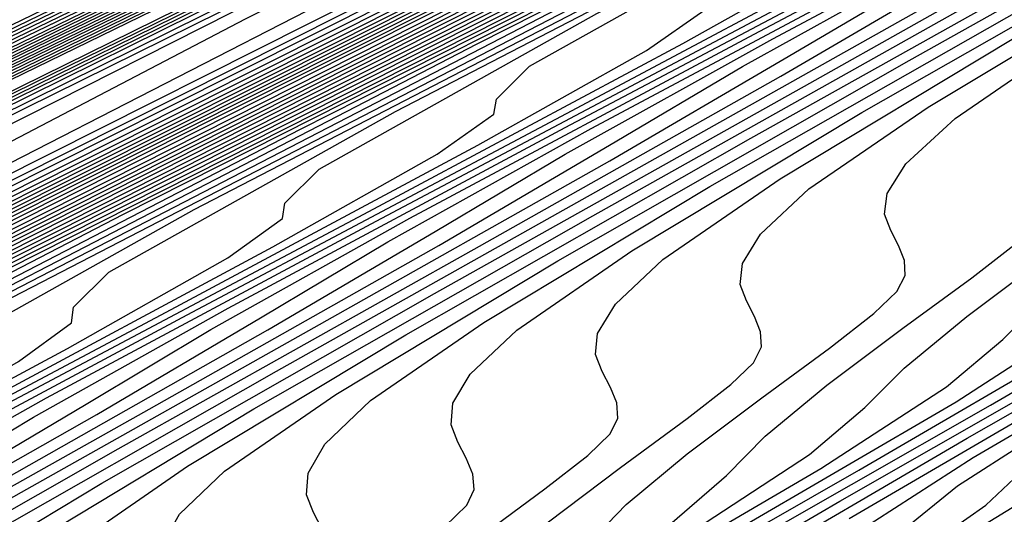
# Model space of a CAD drawing. Extents: x 3249832 to 3255657, y 13789405 to 13793316.
# Tile 219 of 256: x 3254675 to 3254681, y 13790565 to 13790568. Entities that reach past the tile are written whole.
import ezdxf

# ---------------------------------------------------------------- set-up
doc = ezdxf.new("R2010")
doc.units = 0
doc.header["$LTSCALE"] = 100
doc.header["$MEASUREMENT"] = 0
for name, color, linetype in [('GRATIO_CON', 10, 'CONTINUOUS'), ('GRATIO_ICON', 7, 'CONTINUOUS'), ('TARGETS_EAST', 7, 'CONTINUOUS')]:
    doc.layers.add(name, color=color, linetype=linetype)

# ---------------------------------------------------------------- blocks, each defined once
blk = doc.blocks.new('Gratio_032316_contours')
at = {"layer": 'GRATIO_CON', "color": 1, "linetype": 'Continuous', "flags": 128}
for points in [[(3254642.139, 13790551.7053), (3254660.6124, 13790560.6687), (3254682.3072, 13790571.2723), (3254700.7352, 13790580.305), (3254711.0317, 13790585.3564), (3254714.825, 13790587.2199), (3254715.3665, 13790587.4896), (3254715.3659, 13790587.4937), (3254715.3657, 13790587.4969), (3254715.3666, 13790587.4975), (3254715.9081, 13790587.7572), (3254719.6861, 13790589.589), (3254729.9352, 13790594.5687), (3254748.2689, 13790603.4881), (3254769.8147, 13790614.0012), (3254788.079, 13790622.9777)], [(3254643.9573, 13790552.6097), (3254661.9705, 13790561.3498), (3254683.1246, 13790571.6892), (3254701.0934, 13790580.4969), (3254711.1333, 13790585.4226), (3254714.8321, 13790587.2398), (3254715.3601, 13790587.5029), (3254715.3596, 13790587.5069), (3254715.3595, 13790587.5098), (3254715.3603, 13790587.5104), (3254715.8805, 13790587.7597), (3254719.5093, 13790589.5191), (3254729.3537, 13790594.3022), (3254746.9632, 13790602.8693), (3254767.6581, 13790612.9672), (3254785.2011, 13790621.5892)], [(3254645.7757, 13790553.5142), (3254663.3285, 13790562.0309), (3254683.9419, 13790572.1067), (3254701.4513, 13790580.6909), (3254711.2342, 13790585.4933), (3254714.8385, 13790587.2659), (3254715.3542, 13790587.5212), (3254715.853, 13790587.7617), (3254719.3325, 13790589.4492), (3254728.7721, 13790594.0356), (3254745.6576, 13790602.2505), (3254765.5015, 13790611.9331), (3254782.3232, 13790620.2006)], [(3254647.5941, 13790554.4186), (3254664.6865, 13790562.712), (3254684.7593, 13790572.5235), (3254701.8095, 13790580.8826), (3254711.336, 13790585.5591), (3254714.8458, 13790587.2852), (3254715.348, 13790587.5339), (3254715.8254, 13790587.7641), (3254719.1557, 13790589.3793), (3254728.1905, 13790593.7691), (3254744.3519, 13790601.6317), (3254763.3449, 13790610.8991), (3254779.4453, 13790618.8121)], [(3254651.2308, 13790556.2274), (3254667.4026, 13790564.0741), (3254686.3942, 13790573.3572), (3254702.526, 13790581.266), (3254711.5395, 13790585.6907), (3254714.8603, 13790587.3239), (3254715.3355, 13790587.5594), (3254715.7702, 13790587.7691), (3254718.8022, 13790589.2396), (3254727.0274, 13790593.236), (3254741.7406, 13790600.3941), (3254759.0318, 13790608.8311), (3254773.6894, 13790616.035)], [(3254653.0492, 13790557.1319), (3254668.7606, 13790564.7552), (3254687.2116, 13790573.774), (3254702.8843, 13790581.4577), (3254711.6412, 13790585.7564), (3254714.8676, 13790587.3433), (3254715.3293, 13790587.5721), (3254715.7426, 13790587.7716), (3254718.6254, 13790589.1697), (3254726.4458, 13790592.9695), (3254740.435, 13790599.7753), (3254756.8752, 13790607.7971), (3254770.8115, 13790614.6465), (3254778.5294, 13790618.5309)], [(3254646.2517, 13790553.9528), (3254654.8675, 13790558.0363), (3254670.1186, 13790565.4362), (3254688.0291, 13790574.1908), (3254703.2426, 13790581.6494), (3254711.743, 13790585.8222), (3254714.8749, 13790587.3627), (3254715.3231, 13790587.5848), (3254715.7151, 13790587.774), (3254718.4486, 13790589.0998), (3254725.8643, 13790592.703), (3254739.1294, 13790599.1565), (3254754.7186, 13790606.7631), (3254767.9336, 13790613.258), (3254775.252, 13790616.9413)], [(3254648.3232, 13790554.9771), (3254656.6859, 13790558.9407), (3254671.4766, 13790566.1173), (3254688.8465, 13790574.6076), (3254703.6008, 13790581.8411), (3254711.8447, 13790585.888), (3254714.8821, 13790587.382), (3254715.3169, 13790587.5976), (3254715.6875, 13790587.7765), (3254718.2718, 13790589.03), (3254725.2827, 13790592.4364), (3254737.8237, 13790598.5377), (3254752.562, 13790605.7291), (3254765.0557, 13790611.8694), (3254771.9746, 13790615.3518)], [(3254652.466, 13790557.0257), (3254660.3226, 13790560.7496), (3254674.1927, 13790567.4794), (3254690.4813, 13790575.4413), (3254704.3173, 13790582.2246), (3254712.0482, 13790586.0196), (3254714.8967, 13790587.4207), (3254715.3044, 13790587.623), (3254715.6323, 13790587.7815), (3254717.9183, 13790588.8903), (3254724.1196, 13790591.9033), (3254735.2124, 13790597.3001), (3254748.2489, 13790603.6611), (3254759.2998, 13790609.0924), (3254765.4198, 13790612.1726), (3254767.5973, 13790613.3706), (3254767.8046, 13790613.628), (3254767.8447, 13790613.807), (3254768.8446, 13790614.4523), (3254771.7623, 13790616.0293)], [(3254651.241, 13790556.5836), (3254654.5375, 13790558.0501), (3254662.141, 13790561.654), (3254675.5507, 13790568.1605), (3254691.2988, 13790575.8581), (3254704.6756, 13790582.4163), (3254712.1499, 13790586.0854), (3254714.904, 13790587.4401), (3254715.2982, 13790587.6357), (3254715.6047, 13790587.7839), (3254717.7415, 13790588.8204), (3254723.538, 13790591.6368), (3254733.9068, 13790596.6813), (3254746.0923, 13790602.627), (3254756.4219, 13790607.7038), (3254762.1424, 13790610.583), (3254764.1778, 13790611.7028), (3254764.3715, 13790611.9434), (3254764.4337, 13790612.1232), (3254765.5415, 13790612.8137), (3254768.7386, 13790614.5249), (3254774.566, 13790617.5186)], [(3254651.548, 13790556.8702), (3254653.3699, 13790557.6315), (3254656.6089, 13790559.0744), (3254663.9594, 13790562.5584), (3254676.9087, 13790568.8416), (3254692.1162, 13790576.2749), (3254705.0338, 13790582.608), (3254712.2517, 13790586.1512), (3254714.9112, 13790587.4594), (3254715.292, 13790587.6484), (3254715.5771, 13790587.7864), (3254717.5647, 13790588.7505), (3254722.9564, 13790591.3703), (3254732.6011, 13790596.0625), (3254743.9357, 13790601.593), (3254753.544, 13790606.3153), (3254758.865, 13790608.9934), (3254760.7582, 13790610.035), (3254760.9385, 13790610.2589), (3254761.0228, 13790610.4394), (3254762.2384, 13790611.1751), (3254765.7149, 13790613.0205), (3254772.0375, 13790616.2604)], [(3254650.8432, 13790556.6142), (3254653.5851, 13790557.8698), (3254655.4988, 13790558.6793), (3254658.6803, 13790560.0987), (3254665.7777, 13790563.4629), (3254678.2668, 13790569.5227), (3254692.9336, 13790576.6918)], [(3254650.5749, 13790556.5411), (3254654.5292, 13790558.4217), (3254657.6595, 13790559.8689), (3254659.7567, 13790560.7751), (3254662.8232, 13790562.1473), (3254669.4145, 13790565.2717), (3254680.9828, 13790570.8848), (3254694.5684, 13790577.5253)], [(3254652.1699, 13790557.3247), (3254656.3722, 13790559.3255), (3254659.6966, 13790560.8685), (3254661.8856, 13790561.8229), (3254664.8946, 13790563.1716), (3254671.2328, 13790566.1762), (3254682.3408, 13790571.5658), (3254695.3858, 13790577.9421)], [(3254649.243, 13790555.9373), (3254653.7649, 13790558.1083), (3254658.2152, 13790560.2292), (3254661.7338, 13790561.8681), (3254664.0145, 13790562.8708), (3254666.9661, 13790564.196), (3254673.0512, 13790567.0806), (3254683.6989, 13790572.2469), (3254696.2032, 13790578.3589)]]:
    blk.add_lwpolyline(points, dxfattribs=at)
at = {"layer": 'GRATIO_CON', "color": 5, "linetype": 'Continuous', "flags": 128}
for points in [[(3254645.4599, 13790553.036), (3254663.069, 13790561.7623), (3254683.7862, 13790571.9554), (3254701.3959, 13790580.5965), (3254711.2365, 13790585.4241), (3254714.8618, 13790587.205), (3254715.3792, 13790587.4629), (3254715.3785, 13790587.4674), (3254715.3782, 13790587.4709), (3254715.379, 13790587.4719), (3254715.9133, 13790587.7279), (3254719.64, 13790589.5343), (3254729.7495, 13790594.4457), (3254747.8375, 13790603.2357), (3254769.1201, 13790613.5531), (3254787.2186, 13790622.2657)], [(3254649.9599, 13790555.2348), (3254666.4373, 13790563.4004), (3254685.823, 13790572.9383), (3254702.301, 13790581.0241), (3254711.5092, 13790585.5415), (3254714.9015, 13790587.208), (3254715.3856, 13790587.4496), (3254715.3848, 13790587.4542), (3254715.3844, 13790587.458), (3254715.3852, 13790587.4591), (3254715.9013, 13790587.7061), (3254719.4996, 13790589.4499), (3254729.2606, 13790594.1916), (3254746.7248, 13790602.6782), (3254767.2733, 13790612.6396), (3254784.7474, 13790621.0516)], [(3254645.8078, 13790553.0477), (3254654.4599, 13790557.4337), (3254669.8056, 13790565.0385), (3254687.8597, 13790573.9222), (3254703.2055, 13790581.4548), (3254711.7805, 13790585.6657), (3254714.9395, 13790587.2206), (3254715.3915, 13790587.4448), (3254715.8892, 13790587.6839), (3254719.3592, 13790589.3654), (3254728.7717, 13790593.9374), (3254745.612, 13790602.1206), (3254765.4264, 13790611.7261), (3254782.2763, 13790619.8376)], [(3254650.9146, 13790555.5543), (3254658.9599, 13790559.6325), (3254673.1739, 13790566.6765), (3254689.8966, 13790574.9051), (3254704.1107, 13790581.8824), (3254712.0533, 13790585.783), (3254714.9794, 13790587.2235), (3254715.3982, 13790587.4313), (3254715.8776, 13790587.6614), (3254719.2191, 13790589.2805), (3254728.2829, 13790593.683), (3254744.4993, 13790601.563), (3254763.5796, 13790610.8126), (3254779.8051, 13790618.6235)], [(3254649.0895, 13790554.2614), (3254654.3182, 13790556.9458), (3254657.5919, 13790558.6919), (3254661.1283, 13790560.5677), (3254667.9599, 13790564.0302), (3254679.9106, 13790569.9526), (3254693.9704, 13790576.8709), (3254705.921, 13790582.737), (3254712.5988, 13790586.0165), (3254715.0585, 13790587.2285), (3254715.4093, 13790587.4057), (3254715.4091, 13790587.4086), (3254715.4097, 13790587.4091), (3254715.4114, 13790587.4072), (3254715.8544, 13790587.617), (3254718.939, 13790589.1106), (3254727.3053, 13790593.1741), (3254742.2739, 13790600.4477), (3254759.8859, 13790608.9855), (3254774.8628, 13790616.1954)], [(3254652.9316, 13790556.1611), (3254659.0279, 13790559.2737), (3254662.7531, 13790561.2358), (3254666.2352, 13790563.0744), (3254672.4599, 13790566.2291), (3254683.2789, 13790571.5906), (3254696.0073, 13790577.8537), (3254706.8262, 13790583.1644), (3254712.8717, 13790586.1333), (3254715.0984, 13790587.2306), (3254715.416, 13790587.3911), (3254715.416, 13790587.3939), (3254715.4167, 13790587.3946), (3254715.4184, 13790587.393), (3254715.843, 13790587.5942), (3254718.799, 13790589.0255), (3254726.8166, 13790592.9197), (3254741.1612, 13790599.8901), (3254758.039, 13790608.072), (3254772.3917, 13790614.9813)], [(3254648.5889, 13790553.912), (3254656.7738, 13790558.0608), (3254663.7375, 13790561.6017), (3254667.9142, 13790563.7796), (3254671.342, 13790565.581), (3254676.9599, 13790568.4279), (3254686.6472, 13790573.2286), (3254698.0442, 13790578.8366), (3254707.7315, 13790583.5918), (3254713.1445, 13790586.2502), (3254715.1383, 13790587.2327), (3254715.4228, 13790587.3765), (3254715.4229, 13790587.3793), (3254715.4236, 13790587.3802), (3254715.4253, 13790587.3788), (3254715.8315, 13790587.5713), (3254718.659, 13790588.9404), (3254726.3278, 13790592.6653), (3254740.0485, 13790599.3324), (3254756.1922, 13790607.1585), (3254769.9205, 13790613.7673), (3254777.6832, 13790617.4194)], [(3254651.4104, 13790555.3035), (3254660.616, 13790559.9605), (3254668.4472, 13790563.9297), (3254673.0754, 13790566.3235), (3254676.4489, 13790568.0877), (3254681.4599, 13790570.6267), (3254690.0155, 13790574.8666), (3254700.0811, 13790579.8195), (3254708.6367, 13790584.0191), (3254713.4173, 13790586.367), (3254715.1783, 13790587.2348), (3254715.4296, 13790587.362), (3254715.4297, 13790587.3647), (3254715.4306, 13790587.3657), (3254715.4323, 13790587.3646), (3254715.8201, 13790587.5485), (3254718.5189, 13790588.8554), (3254725.8391, 13790592.4108), (3254738.9357, 13790598.7748), (3254754.3453, 13790606.2449), (3254767.4494, 13790612.5532), (3254774.8722, 13790616.0455)], [(3254647.5106, 13790553.2224), (3254657.0534, 13790558.0863), (3254668.3003, 13790563.7598), (3254677.8665, 13790568.5857), (3254683.3978, 13790571.4112), (3254686.6626, 13790573.101), (3254690.46, 13790575.0244), (3254696.7522, 13790578.1426), (3254704.1549, 13790581.7852), (3254710.4471, 13790584.8739), (3254713.963, 13790586.6006), (3254715.2582, 13790587.2389), (3254715.4431, 13790587.3328), (3254715.4435, 13790587.3354), (3254715.4445, 13790587.3367), (3254715.4462, 13790587.3361), (3254715.7971, 13790587.5028), (3254718.2389, 13790588.6852), (3254724.8615, 13790591.9019), (3254736.7103, 13790597.6595), (3254750.6516, 13790604.4179), (3254762.5071, 13790610.1251), (3254769.2501, 13790613.2977), (3254772.4608, 13790614.7267)], [(3254649.4643, 13790554.1811), (3254659.8749, 13790559.4778), (3254672.1424, 13790565.6595), (3254682.5761, 13790570.9137), (3254688.559, 13790573.955), (3254691.7695, 13790575.6077), (3254694.96, 13790577.2233)], [(3254651.4179, 13790555.1398), (3254662.6964, 13790560.8692), (3254675.9846, 13790567.5592), (3254687.2858, 13790573.2417), (3254693.7202, 13790576.4989)], [(3254646.6144, 13790552.5691), (3254653.3716, 13790556.0986), (3254665.5179, 13790562.2606), (3254679.8268, 13790569.4589), (3254691.9954, 13790575.5697), (3254698.8813, 13790579.0427)], [(3254649.5507, 13790554.0056), (3254657.2788, 13790558.016), (3254671.1608, 13790565.0435), (3254687.5111, 13790573.2582), (3254701.4147, 13790580.2257)], [(3254650.9017, 13790554.6653), (3254658.8371, 13790558.7771), (3254673.0892, 13790565.9887), (3254689.8746, 13790574.4203), (3254704.1484, 13790581.5711), (3254712.1263, 13790585.5666), (3254715.0665, 13790587.04), (3254715.4881, 13790587.251), (3254715.7284, 13790587.3657), (3254717.3988, 13790588.1749), (3254721.929, 13790590.3752), (3254730.0341, 13790594.3137), (3254739.5705, 13790598.9367), (3254747.6802, 13790602.8407), (3254752.3838, 13790605.0543), (3254755.2179, 13790606.3353), (3254758.5977, 13790607.8737), (3254764.2556, 13790610.5253), (3254771.1907, 13790613.8082)], [(3254652.1037, 13790555.2502), (3254659.8925, 13790559.2859), (3254673.8812, 13790566.3638), (3254690.3563, 13790574.639), (3254704.3657, 13790581.6567), (3254712.195, 13790585.5772), (3254715.0794, 13790587.0229), (3254715.4916, 13790587.2315), (3254715.4923, 13790587.2341), (3254715.4936, 13790587.2363), (3254715.4952, 13790587.2371), (3254715.717, 13790587.343), (3254717.2588, 13790588.0898), (3254721.4402, 13790590.1208), (3254728.9214, 13790593.7561), (3254737.7237, 13790598.0232), (3254745.2091, 13790601.6266), (3254749.5728, 13790603.6804), (3254752.344, 13790604.9367), (3254755.8855, 13790606.5574), (3254761.8691, 13790609.3671), (3254769.2041, 13790612.8413), (3254776.1088, 13790616.118)], [(3254650.5295, 13790554.2765), (3254653.3056, 13790555.8352), (3254660.9478, 13790559.7949), (3254674.6731, 13790566.7396), (3254690.838, 13790574.8591), (3254704.5835, 13790581.7451), (3254712.2651, 13790585.5926), (3254715.0949, 13790587.012), (3254715.4992, 13790587.2173), (3254715.4997, 13790587.2202), (3254715.5008, 13790587.2224), (3254715.5022, 13790587.2231), (3254715.7056, 13790587.3202), (3254717.1188, 13790588.0047), (3254720.9515, 13790589.8664), (3254727.8087, 13790593.1984), (3254735.8769, 13790597.1097), (3254742.7379, 13790600.4126), (3254746.7617, 13790602.3065), (3254749.4702, 13790603.5381), (3254753.1732, 13790605.2411), (3254759.4825, 13790608.2089), (3254767.2174, 13790611.8744), (3254774.4989, 13790615.3301)], [(3254653.0399, 13790555.5064), (3254655.7096, 13790557.0052), (3254663.0585, 13790560.8129), (3254676.257, 13790567.4911), (3254691.8012, 13790575.2992), (3254705.0188, 13790581.9215), (3254712.405, 13790585.6223), (3254715.1255, 13790586.9884), (3254715.5137, 13790587.187), (3254715.5139, 13790587.1907), (3254715.5149, 13790587.1935), (3254715.5162, 13790587.1948), (3254715.6827, 13790587.2745), (3254716.8387, 13790587.8346), (3254719.9739, 13790589.3575), (3254725.5832, 13790592.0832), (3254732.1832, 13790595.2826), (3254737.7956, 13790597.9844), (3254741.1396, 13790599.5586), (3254743.7225, 13790600.741), (3254747.7487, 13790602.6085), (3254754.7095, 13790605.8925), (3254763.2441, 13790609.9406), (3254771.2789, 13790613.7544)], [(3254652.4149, 13790554.6496), (3254653.3587, 13790555.1809), (3254653.8585, 13790555.5089), (3254654.0037, 13790555.6845), (3254653.9725, 13790555.8008), (3254654.2952, 13790556.1213), (3254656.9115, 13790557.5902), (3254664.1138, 13790561.322), (3254677.0489, 13790567.8669), (3254692.2829, 13790575.5193), (3254705.2366, 13790582.0098)], [(3254652.4183, 13790554.5925), (3254653.5945, 13790555.2348), (3254654.5826, 13790555.7885), (3254655.1076, 13790556.1285), (3254655.263, 13790556.3073), (3254655.2343, 13790556.4222), (3254655.5504, 13790556.7362), (3254658.1135, 13790558.1752), (3254665.1691, 13790561.831), (3254677.8408, 13790568.2426), (3254692.7645, 13790575.7394)], [(3254652.5047, 13790554.5678), (3254653.546, 13790555.1511), (3254654.774, 13790555.82), (3254655.8065, 13790556.3962), (3254656.3568, 13790556.748), (3254656.5224, 13790556.9301), (3254656.4962, 13790557.0437), (3254656.8057, 13790557.3511), (3254659.3155, 13790558.7603), (3254666.2244, 13790562.34), (3254678.6327, 13790568.6184), (3254693.2462, 13790575.9595)], [(3254652.2242, 13790554.0767), (3254653.1154, 13790554.6054), (3254653.6313, 13790554.9527), (3254654.0278, 13790555.2392), (3254654.6721, 13790555.6399), (3254655.8015, 13790556.2681), (3254657.1332, 13790556.9903), (3254658.2542, 13790557.6115), (3254658.8552, 13790557.9872), (3254659.041, 13790558.1758), (3254659.0198, 13790558.2866), (3254659.3161, 13790558.581), (3254661.7194, 13790559.9303), (3254668.335, 13790563.358), (3254680.2165, 13790569.3699), (3254694.2095, 13790576.3997)], [(3254652.0931, 13790553.9273), (3254653.2097, 13790554.5634), (3254654.1357, 13790555.1108), (3254654.6726, 13790555.4686), (3254655.0856, 13790555.7627), (3254655.7557, 13790556.176), (3254656.9292, 13790556.8266), (3254658.3127, 13790557.5755), (3254659.4781, 13790558.2191), (3254660.1044, 13790558.6067), (3254660.3003, 13790558.7986), (3254660.2816, 13790558.908), (3254660.5714, 13790559.1959), (3254662.9213, 13790560.5153), (3254669.3903, 13790563.8671), (3254681.0084, 13790569.7457), (3254694.6911, 13790576.6198)], [(3254653.037, 13790554.391), (3254654.1951, 13790555.0501), (3254655.156, 13790555.6162), (3254655.7139, 13790555.9845), (3254656.1434, 13790556.2863), (3254656.8394, 13790556.7121), (3254658.057, 13790557.3852), (3254659.4923, 13790558.1607), (3254660.7019, 13790558.8268), (3254661.3536, 13790559.2263), (3254661.5596, 13790559.4215), (3254661.5434, 13790559.5295), (3254661.8266, 13790559.8108), (3254664.1233, 13790561.1003), (3254670.4456, 13790564.3761), (3254681.8003, 13790570.1215), (3254695.1728, 13790576.8399)], [(3254652.9145, 13790554.2455), (3254653.9808, 13790554.8547), (3254655.1805, 13790555.5368), (3254656.1763, 13790556.1216), (3254656.7552, 13790556.5004), (3254657.2012, 13790556.8098), (3254657.9231, 13790557.2481), (3254659.1847, 13790557.9437), (3254660.6718, 13790558.7459), (3254661.9258, 13790559.4344), (3254662.6028, 13790559.8458), (3254662.8189, 13790560.0443), (3254662.8052, 13790560.1509), (3254663.0819, 13790560.4257), (3254665.3253, 13790561.6853), (3254671.5009, 13790564.8851), (3254682.5923, 13790570.4972), (3254695.6546, 13790577.0593)], [(3254665.5923, 13790561.6556), (3254667.7292, 13790562.8553), (3254673.6115, 13790565.9031), (3254684.1761, 13790571.2487), (3254696.618, 13790577.4994)], [(3254665.5974, 13790561.2573), (3254666.3503, 13790561.7045), (3254666.5968, 13790561.9128), (3254666.5906, 13790562.0152), (3254666.8476, 13790562.2705), (3254668.9312, 13790563.4403), (3254674.6669, 13790566.4122), (3254684.968, 13790571.6245), (3254697.0997, 13790577.7194)], [(3254665.3901, 13790561.0866), (3254666.8212, 13790561.865), (3254667.5995, 13790562.3241), (3254667.8561, 13790562.5357), (3254667.8524, 13790562.6367), (3254668.1028, 13790562.8854), (3254670.1331, 13790564.0253), (3254675.7222, 13790566.9212), (3254685.7599, 13790572.0002), (3254697.5813, 13790577.9395)], [(3254664.8234, 13790560.7363), (3254666.5696, 13790561.6718), (3254668.0451, 13790562.4726), (3254668.8487, 13790562.9436), (3254669.1154, 13790563.1585), (3254669.1143, 13790563.2581), (3254669.3581, 13790563.5003), (3254671.3351, 13790564.6103), (3254676.7775, 13790567.4302), (3254686.5518, 13790572.376), (3254698.063, 13790578.1595)], [(3254665.5089, 13790561.0006), (3254667.0789, 13790561.8533), (3254668.9287, 13790562.8422), (3254670.4928, 13790563.6879), (3254671.3471, 13790564.1828), (3254671.634, 13790564.4042), (3254671.6379, 13790564.501), (3254671.8685, 13790564.7302), (3254673.739, 13790565.7804), (3254678.8881, 13790568.4483), (3254688.1357, 13790573.1275), (3254699.0263, 13790578.5996)], [(3254665.6638, 13790560.9982), (3254666.5925, 13790561.5367), (3254668.2066, 13790562.4118), (3254670.1083, 13790563.4273), (3254671.7167, 13790564.2956), (3254672.5962, 13790564.8023), (3254672.8933, 13790565.027), (3254672.8997, 13790565.1225), (3254673.1238, 13790565.3451), (3254674.941, 13790566.3654), (3254679.9434, 13790568.9573), (3254688.9276, 13790573.5033), (3254699.508, 13790578.8196)], [(3254666.1266, 13790561.1436), (3254666.7216, 13790561.5217), (3254667.6762, 13790562.0727), (3254669.3343, 13790562.9704), (3254671.2879, 13790564.0125), (3254672.9405, 13790564.9032), (3254673.8454, 13790565.4219), (3254674.1526, 13790565.6498), (3254674.1615, 13790565.7439), (3254674.379, 13790565.96), (3254676.143, 13790566.9504), (3254680.9987, 13790569.4663), (3254689.7195, 13790573.8791), (3254699.9897, 13790579.0397)], [(3254665.0349, 13790560.4038), (3254666.3795, 13790561.1759), (3254667.1679, 13790561.6595), (3254667.7794, 13790562.0453), (3254668.7599, 13790562.6088), (3254670.4621, 13790563.5289), (3254672.4674, 13790564.5977), (3254674.1644, 13790565.5109), (3254675.0946, 13790566.0414), (3254675.4119, 13790566.2727), (3254675.4233, 13790566.3654), (3254675.6343, 13790566.5749), (3254677.3449, 13790567.5354), (3254682.054, 13790569.9753), (3254690.5114, 13790574.2548), (3254700.4713, 13790579.2597)], [(3254665.3073, 13790560.4193), (3254667.0057, 13790561.3772), (3254668.4201, 13790562.1867), (3254669.2504, 13790562.6913), (3254669.8951, 13790563.0924), (3254670.9272, 13790563.6809), (3254672.7176, 13790564.6459), (3254674.8265, 13790565.7681), (3254676.6121, 13790566.7262), (3254677.593, 13790567.2806), (3254677.9306, 13790567.5183), (3254677.9469, 13790567.6083), (3254678.1447, 13790567.8048), (3254679.7488, 13790568.7054), (3254684.1646, 13790570.9934), (3254692.0952, 13790575.0064), (3254701.4347, 13790579.6998)], [(3254666.2512, 13790560.883), (3254667.9912, 13790561.8639), (3254669.4404, 13790562.6922), (3254670.2917, 13790563.2072), (3254670.9529, 13790563.6159), (3254672.0109, 13790564.217), (3254673.8453, 13790565.2044), (3254676.0061, 13790566.3533), (3254677.836, 13790567.3338), (3254678.8422, 13790567.9001), (3254679.1899, 13790568.1412), (3254679.2087, 13790568.2297), (3254679.4, 13790568.4197), (3254680.9508, 13790569.2904), (3254685.2199, 13790571.5024), (3254692.8871, 13790575.3821)], [(3254665.6137, 13790560.4446), (3254667.195, 13790561.3468), (3254668.9766, 13790562.3506), (3254670.4608, 13790563.1976), (3254671.333, 13790563.7231), (3254672.0107, 13790564.1395), (3254673.0946, 13790564.7531), (3254674.973, 13790565.763), (3254677.1856, 13790566.9384), (3254679.0598, 13790567.9414), (3254680.0914, 13790568.5197), (3254680.4492, 13790568.764), (3254680.4705, 13790568.8512), (3254680.6552, 13790569.0346), (3254682.1528, 13790569.8754), (3254686.2753, 13790572.0114), (3254693.679, 13790575.7579)], [(3254665.4983, 13790560.2702), (3254666.5208, 13790560.8874), (3254668.1389, 13790561.8105), (3254669.962, 13790562.8373), (3254671.4811, 13790563.703), (3254672.3742, 13790564.239), (3254673.0685, 13790564.663), (3254674.1783, 13790565.2891), (3254676.1008, 13790566.3215), (3254678.3652, 13790567.5236), (3254680.2837, 13790568.5491), (3254681.3405, 13790569.1392), (3254681.7085, 13790569.3869), (3254681.7323, 13790569.4726), (3254681.9105, 13790569.6495), (3254683.3547, 13790570.4604), (3254687.3306, 13790572.5204), (3254694.471, 13790576.1337)], [(3254673.5217, 13790564.7139), (3254674.4568, 13790565.2708), (3254675.1842, 13790565.7101), (3254676.3456, 13790566.3613), (3254678.3563, 13790567.4385), (3254680.7243, 13790568.694), (3254682.7314, 13790569.7644), (3254683.8389, 13790570.3784), (3254684.2271, 13790570.6325), (3254684.256, 13790570.7155), (3254684.4209, 13790570.8794), (3254685.7587, 13790571.6304), (3254689.4412, 13790573.5385), (3254696.0548, 13790576.8852)], [(3254672.9183, 13790564.2975), (3254674.542, 13790565.2193), (3254675.498, 13790565.7867), (3254676.242, 13790566.2336), (3254677.4293, 13790566.8974), (3254679.484, 13790567.997), (3254681.9039, 13790569.2792), (3254683.9553, 13790570.372), (3254685.0881, 13790570.9979), (3254685.4864, 13790571.2554), (3254685.5178, 13790571.3369), (3254685.6762, 13790571.4943), (3254686.9606, 13790572.2154), (3254690.4965, 13790574.0475), (3254696.8467, 13790577.2609)], [(3254673.9038, 13790564.7842), (3254675.5624, 13790565.7247), (3254676.5393, 13790566.3026), (3254677.2998, 13790566.7572), (3254678.513, 13790567.4334), (3254680.6117, 13790568.5556), (3254683.0834, 13790569.8644), (3254685.1791, 13790570.9797), (3254686.3373, 13790571.6175), (3254686.7457, 13790571.8782), (3254686.7796, 13790571.9584), (3254686.9314, 13790572.1092), (3254688.1626, 13790572.8005), (3254691.5518, 13790574.5565), (3254697.6386, 13790577.6367)], [(3254672.8583, 13790564.1291), (3254674.8892, 13790565.2709), (3254676.5827, 13790566.2301), (3254677.5806, 13790566.8186), (3254678.3576, 13790567.2807), (3254679.5967, 13790567.9695), (3254681.7395, 13790569.1141), (3254684.263, 13790570.4496), (3254686.403, 13790571.5873), (3254687.5865, 13790572.237), (3254688.005, 13790572.501), (3254688.0414, 13790572.5798), (3254688.1867, 13790572.7241), (3254689.3646, 13790573.3855), (3254692.6071, 13790575.0655), (3254698.4305, 13790578.0125)], [(3254674.746, 13790565.0565), (3254676.86, 13790566.2443), (3254678.6233, 13790567.241), (3254679.6631, 13790567.8504), (3254680.4732, 13790568.3278), (3254681.764, 13790569.0416), (3254683.9949, 13790570.2311), (3254686.6221, 13790571.6199), (3254688.8507, 13790572.8026), (3254690.0848, 13790573.4762), (3254690.5236, 13790573.7467), (3254690.565, 13790573.8227), (3254690.6971, 13790573.954), (3254691.7685, 13790574.5555), (3254694.7177, 13790576.0836)], [(3254673.7775, 13790564.4298), (3254675.6899, 13790565.5202), (3254677.8455, 13790566.731), (3254679.6436, 13790567.7464), (3254680.7044, 13790568.3663), (3254681.5311, 13790568.8514), (3254682.8477, 13790569.5777), (3254685.1227, 13790570.7897), (3254687.8017, 13790572.2051), (3254690.0746, 13790573.4103), (3254691.334, 13790574.0957), (3254691.7829, 13790574.3695), (3254691.8268, 13790574.4442), (3254691.9524, 13790574.5689), (3254692.9705, 13790575.1405)], [(3254674.6845, 13790564.8726), (3254676.6337, 13790565.984), (3254678.8309, 13790567.2177), (3254680.6639, 13790568.2518), (3254681.7457, 13790568.8822), (3254682.5889, 13790569.3749), (3254683.9314, 13790570.1138), (3254686.2504, 13790571.3482), (3254688.9812, 13790572.7903), (3254691.2985, 13790574.0179), (3254692.5832, 13790574.7153), (3254693.0422, 13790574.9924)], [(3254674.3365, 13790564.5589), (3254675.5916, 13790565.3154), (3254677.5776, 13790566.4477), (3254679.8163, 13790567.7044), (3254681.6843, 13790568.7573), (3254682.7869, 13790569.3981), (3254683.6467, 13790569.8985), (3254685.0151, 13790570.6498), (3254687.3782, 13790571.9067), (3254690.1608, 13790573.3755), (3254692.5223, 13790574.6256), (3254693.8324, 13790575.3348)], [(3254675.4519, 13790564.9655), (3254676.1041, 13790565.4166), (3254677.4058, 13790566.201), (3254679.4653, 13790567.3751), (3254681.7872, 13790568.6778), (3254683.7249, 13790569.7681), (3254684.8695, 13790570.4299), (3254685.7623, 13790570.9455), (3254687.1824, 13790571.722), (3254689.6336, 13790573.0237), (3254692.5199, 13790574.5458), (3254694.97, 13790575.8408)], [(3254675.959, 13790564.9562), (3254676.0565, 13790565.1299), (3254676.3238, 13790565.3869), (3254676.9879, 13790565.8455), (3254678.3129, 13790566.6437), (3254680.4092, 13790567.8388), (3254682.7726, 13790569.1645), (3254684.7452, 13790570.2735), (3254685.9107, 13790570.9458), (3254686.8202, 13790571.4691), (3254688.2661, 13790572.258), (3254690.7614, 13790573.5823), (3254693.6995, 13790575.131)], [(3254676.9072, 13790565.0407), (3254676.8554, 13790565.1397), (3254676.8144, 13790565.245), (3254676.8229, 13790565.3741), (3254676.9232, 13790565.5482), (3254677.1958, 13790565.8082), (3254677.8717, 13790566.2743), (3254679.22, 13790567.0865), (3254681.3531, 13790568.3026), (3254683.7581, 13790569.6512), (3254685.7655, 13790570.779), (3254686.952, 13790571.4617), (3254687.878, 13790571.9926), (3254689.3498, 13790572.7941), (3254691.8891, 13790574.1408), (3254694.879, 13790575.7162)], [(3254677.6396, 13790565.0561), (3254677.7695, 13790565.1836), (3254677.8138, 13790565.2782), (3254677.8058, 13790565.3697), (3254677.7672, 13790565.464), (3254677.7165, 13790565.561), (3254677.6767, 13790565.6642), (3254677.6868, 13790565.7921), (3254677.7899, 13790565.9665), (3254678.0677, 13790566.2296), (3254678.7555, 13790566.7032), (3254680.127, 13790567.5293), (3254682.297, 13790568.7663), (3254684.7435, 13790570.1379), (3254686.7858, 13790571.2844), (3254687.9933, 13790571.9776), (3254688.9358, 13790572.5162), (3254690.4334, 13790573.3302), (3254693.0169, 13790574.6993)], [(3254678.2491, 13790565.0787), (3254678.6876, 13790565.4089), (3254679.0852, 13790565.7013), (3254679.3459, 13790565.9038), (3254679.4809, 13790566.0346), (3254679.5284, 13790566.1298), (3254679.5231, 13790566.2196), (3254679.4871, 13790566.3106), (3254679.4388, 13790566.4035), (3254679.4013, 13790566.5026), (3254679.4146, 13790566.6279), (3254679.5233, 13790566.8031), (3254679.8116, 13790567.0723), (3254680.5231, 13790567.5609), (3254681.9412, 13790568.4149), (3254684.1847, 13790569.6937), (3254686.7144, 13790571.1113), (3254688.8265, 13790572.2952), (3254690.0758, 13790573.0095), (3254691.0514, 13790573.5633), (3254692.6008, 13790574.4023), (3254695.2723, 13790575.8163)], [(3254678.4964, 13790564.9547), (3254678.7217, 13790565.1881), (3254679.0841, 13790565.4896), (3254679.5299, 13790565.8247), (3254679.9341, 13790566.1219), (3254680.1991, 13790566.3276), (3254680.3366, 13790566.46), (3254680.3857, 13790566.5556), (3254680.3818, 13790566.6446), (3254680.347, 13790566.734), (3254680.2999, 13790566.8247), (3254680.2635, 13790566.9218), (3254680.2785, 13790567.0458), (3254680.39, 13790567.2214), (3254680.6836, 13790567.4937), (3254681.407, 13790567.9898), (3254682.8483, 13790568.8577), (3254685.1286, 13790570.1574), (3254687.6998, 13790571.598), (3254689.8468, 13790572.8007), (3254691.1171, 13790573.5254), (3254692.1092, 13790574.0868), (3254693.6845, 13790574.9384)], [(3254678.9964, 13790565.0811), (3254679.3207, 13790565.3609), (3254679.5504, 13790565.5955), (3254679.9191, 13790565.9006), (3254680.3722, 13790566.2406), (3254680.783, 13790566.5425), (3254681.0523, 13790566.7514), (3254681.1923, 13790566.8855), (3254681.2429, 13790566.9814), (3254681.2404, 13790567.0696), (3254681.207, 13790567.1573), (3254681.1611, 13790567.2459), (3254681.1258, 13790567.341), (3254681.1424, 13790567.4638), (3254681.2567, 13790567.6397), (3254681.5555, 13790567.915), (3254682.2908, 13790568.4187), (3254683.7554, 13790569.3005), (3254686.0724, 13790570.6212), (3254688.6852, 13790572.0847), (3254690.8671, 13790573.3061), (3254692.1584, 13790574.0413), (3254693.1671, 13790574.6104)], [(3254679.0776, 13790565.0026), (3254679.8147, 13790565.4856), (3254680.145, 13790565.767), (3254680.3791, 13790566.003), (3254680.7541, 13790566.3115), (3254681.2146, 13790566.6564), (3254681.6319, 13790566.963), (3254681.9055, 13790567.1752), (3254682.048, 13790567.311), (3254682.1002, 13790567.4072), (3254682.0991, 13790567.4945), (3254682.0669, 13790567.5806), (3254682.0222, 13790567.6672), (3254681.9881, 13790567.7602), (3254682.0063, 13790567.8817), (3254682.1234, 13790568.058), (3254682.4275, 13790568.3364), (3254683.1746, 13790568.8476), (3254684.6625, 13790569.7433), (3254687.0163, 13790571.0849), (3254689.6707, 13790572.5714), (3254691.8874, 13790573.8115), (3254693.1996, 13790574.5572)], [(3254679.3248, 13790565.0041), (3254680.6895, 13790565.8012), (3254681.4511, 13790566.2946), (3254681.7936, 13790566.5792), (3254682.0365, 13790566.8179), (3254682.4241, 13790567.1334), (3254682.8993, 13790567.4881), (3254683.3296, 13790567.8042), (3254683.6119, 13790568.0228), (3254683.7594, 13790568.162), (3254683.8147, 13790568.2588), (3254683.8164, 13790568.3444), (3254683.7868, 13790568.4272), (3254683.7444, 13790568.5097), (3254683.7126, 13790568.5985), (3254683.7342, 13790568.7175), (3254683.8568, 13790568.8946), (3254684.1714, 13790569.1791), (3254684.9422, 13790569.7053), (3254686.4766, 13790570.6289), (3254688.9041, 13790572.0123), (3254691.6415, 13790573.5448), (3254693.9281, 13790574.8224)], [(3254678.4761, 13790564.4574), (3254680.1096, 13790565.3926), (3254681.4954, 13790566.2004), (3254682.2694, 13790566.6991), (3254682.6179, 13790566.9853), (3254682.8652, 13790567.2253), (3254683.2591, 13790567.5443), (3254683.7416, 13790567.904), (3254684.1785, 13790568.2247), (3254684.4651, 13790568.4467), (3254684.6151, 13790568.5875), (3254684.672, 13790568.6846), (3254684.675, 13790568.7694), (3254684.6467, 13790568.8505), (3254684.6056, 13790568.9309), (3254684.5749, 13790569.0177), (3254684.5981, 13790569.1354), (3254684.7235, 13790569.3129), (3254685.0433, 13790569.6004), (3254685.826, 13790570.1342), (3254687.3837, 13790571.0717), (3254689.8479, 13790572.476), (3254692.627, 13790574.0315), (3254694.9484, 13790575.3278)], [(3254679.2361, 13790564.8328), (3254680.8944, 13790565.7812), (3254682.3014, 13790566.5997), (3254683.0876, 13790567.1036), (3254683.4422, 13790567.3914), (3254683.6939, 13790567.6328), (3254684.0941, 13790567.9553), (3254684.5839, 13790568.3198), (3254685.0273, 13790568.6453), (3254685.3182, 13790568.8705), (3254685.4708, 13790569.013), (3254685.5293, 13790569.1104), (3254685.5337, 13790569.1944), (3254685.5067, 13790569.2739), (3254685.4667, 13790569.3521), (3254685.4372, 13790569.4369), (3254685.462, 13790569.5534), (3254685.5901, 13790569.7312), (3254685.9153, 13790570.0218), (3254686.7098, 13790570.563), (3254688.2908, 13790571.5145), (3254690.7918, 13790572.9398), (3254693.6124, 13790574.5182)], [(3254678.5746, 13790564.375), (3254679.9962, 13790565.2083), (3254681.6792, 13790566.1697), (3254683.1073, 13790566.999), (3254683.9059, 13790567.5081), (3254684.2665, 13790567.7976), (3254684.5226, 13790568.0402), (3254684.9291, 13790568.3662), (3254685.4263, 13790568.7357), (3254685.8762, 13790569.0659), (3254686.1714, 13790569.2943), (3254686.3265, 13790569.4385), (3254686.3866, 13790569.5362), (3254686.3923, 13790569.6193), (3254686.3666, 13790569.6972), (3254686.3278, 13790569.7734), (3254686.2994, 13790569.8561), (3254686.3259, 13790569.9713), (3254686.4568, 13790570.1495), (3254686.7873, 13790570.4432), (3254687.5936, 13790570.9919), (3254689.1979, 13790571.9573), (3254691.7357, 13790573.4035), (3254694.5978, 13790575.0049)], [(3254680.0523, 13790565.1041), (3254681.5162, 13790565.9592), (3254683.2488, 13790566.9468), (3254684.7192, 13790567.7976), (3254685.5423, 13790568.3171), (3254685.9151, 13790568.6098), (3254686.1801, 13790568.8551), (3254686.599, 13790569.1881), (3254687.1109, 13790569.5674), (3254687.574, 13790569.907), (3254687.8778, 13790570.1419), (3254688.0379, 13790570.2895), (3254688.1011, 13790570.3878), (3254688.1096, 13790570.4693), (3254688.0865, 13790570.5438), (3254688.0501, 13790570.6159), (3254688.024, 13790570.6944), (3254688.0537, 13790570.8071), (3254688.1902, 13790570.9861), (3254688.5312, 13790571.2859), (3254689.3613, 13790571.8496), (3254691.0121, 13790572.8429), (3254693.6234, 13790574.3309)], [(3254679.971, 13790564.9392), (3254680.7911, 13790565.4687), (3254682.2763, 13790566.3347), (3254684.0336, 13790567.3354), (3254685.5252, 13790568.1969), (3254686.3606, 13790568.7216), (3254686.7394, 13790569.0159), (3254687.0088, 13790569.2625), (3254687.434, 13790569.5991), (3254687.9533, 13790569.9832), (3254688.4228, 13790570.3276), (3254688.731, 13790570.5657), (3254688.8936, 13790570.715), (3254688.9584, 13790570.8136), (3254688.9683, 13790570.8942), (3254688.9465, 13790570.9671), (3254688.9112, 13790571.0371), (3254688.8862, 13790571.1136), (3254688.9176, 13790571.2251), (3254689.0569, 13790571.4044), (3254689.4031, 13790571.7072), (3254690.2451, 13790572.2785), (3254691.9191, 13790573.2857), (3254694.5673, 13790574.7946)], [(3254680.3498, 13790565.017), (3254680.6975, 13790565.2984), (3254681.5299, 13790565.8333), (3254683.0363, 13790566.7102), (3254684.8184, 13790567.7239), (3254686.3311, 13790568.5962), (3254687.1788, 13790569.1261), (3254687.5637, 13790569.422), (3254687.8375, 13790569.67), (3254688.269, 13790570.01), (3254688.7956, 13790570.3991), (3254689.2717, 13790570.7481), (3254689.5842, 13790570.9896), (3254689.7493, 13790571.1405), (3254689.8157, 13790571.2394), (3254689.8269, 13790571.3192), (3254689.8064, 13790571.3904), (3254689.7723, 13790571.4583), (3254689.7485, 13790571.5328), (3254689.7815, 13790571.643), (3254689.9236, 13790571.8227), (3254690.2751, 13790572.1286), (3254691.1289, 13790572.7074), (3254692.8262, 13790573.7285)], [(3254680.5276, 13790564.9457), (3254680.8676, 13790565.1847), (3254681.0704, 13790565.3747), (3254681.424, 13790565.6576), (3254682.2688, 13790566.1979), (3254683.7963, 13790567.0856), (3254685.6032, 13790568.1124), (3254687.1371, 13790568.9955), (3254687.997, 13790569.5306), (3254688.388, 13790569.8281), (3254688.6662, 13790570.0774), (3254689.104, 13790570.421), (3254689.6379, 13790570.8149), (3254690.1206, 13790571.1687)]]:
    blk.add_lwpolyline(points, dxfattribs=at)
at = {"layer": 'GRATIO_ICON', "color": 7, "linetype": 'Continuous', "flags": 128}
for points in [[(3254649.4124, 13790555.323), (3254666.0445, 13790563.393), (3254685.5768, 13790572.9403), (3254702.1678, 13790581.0743), (3254711.4377, 13790585.6249), (3254714.8531, 13790587.3046), (3254715.3418, 13790587.5467), (3254715.7978, 13790587.7666), (3254718.979, 13790589.3094), (3254727.609, 13790593.5026), (3254743.0463, 13790601.0129), (3254761.1884, 13790609.8651), (3254776.5674, 13790617.4236)], [(3254650.3946, 13790556.0014), (3254658.5043, 13790559.8452), (3254672.8347, 13790566.7984), (3254689.6639, 13790575.0245), (3254703.9591, 13790582.0328), (3254711.9464, 13790585.9538), (3254714.8894, 13790587.4014), (3254715.3107, 13790587.6103), (3254715.6599, 13790587.779), (3254718.095, 13790588.9601), (3254724.7011, 13790592.1699), (3254736.5181, 13790597.9189), (3254750.4054, 13790604.6951), (3254762.1777, 13790610.4809), (3254768.6972, 13790613.7622), (3254771.0169, 13790615.0384), (3254771.2377, 13790615.3126)], [(3254652.6862, 13790557.518), (3254655.6223, 13790558.8693), (3254657.6277, 13790559.7272), (3254660.7518, 13790561.123), (3254667.5961, 13790564.3673), (3254679.6248, 13790570.2037), (3254693.751, 13790577.1084)], [(3254652.4307, 13790556.1481), (3254656.0215, 13790558.061), (3254663.4599, 13790561.8314), (3254676.5423, 13790568.3146), (3254691.9335, 13790575.888), (3254705.0159, 13790582.3099), (3254712.3263, 13790585.9001), (3254715.0195, 13790587.2261), (3254715.4051, 13790587.4175), (3254715.8661, 13790587.6387), (3254719.079, 13790589.1955), (3254727.7941, 13790593.4286), (3254743.3866, 13790601.0054), (3254761.7327, 13790609.8991), (3254777.334, 13790617.4094)], [(3254645.557, 13790552.2637), (3254654.2319, 13790556.6949), (3254664.4581, 13790561.8601), (3254673.1568, 13790566.2577), (3254678.2366, 13790568.8673), (3254681.5558, 13790570.5944), (3254685.96, 13790572.8256), (3254693.3838, 13790576.5046), (3254702.118, 13790580.8023), (3254709.5419, 13790584.4465), (3254713.6902, 13790586.4838), (3254715.2182, 13790587.2369), (3254715.4363, 13790587.3474), (3254715.4366, 13790587.35), (3254715.4375, 13790587.3512), (3254715.4393, 13790587.3504), (3254715.8086, 13790587.5256), (3254718.3789, 13790588.7703), (3254725.3503, 13790592.1564), (3254737.823, 13790598.2172), (3254752.4985, 13790605.3314), (3254764.9782, 13790611.3391), (3254772.0611, 13790614.6716)], [(3254648.0825, 13790553.2873), (3254655.3252, 13790557.0573), (3254668.3394, 13790563.652), (3254683.6689, 13790571.3585), (3254696.7051, 13790577.8977)], [(3254651.7847, 13790554.8915), (3254654.5076, 13790556.4202), (3254662.0031, 13790560.3039), (3254675.4651, 13790567.1153), (3254691.3196, 13790575.0792), (3254704.8011, 13790581.8331), (3254712.335, 13790585.6071), (3254715.1101, 13790586.9997), (3254715.5062, 13790587.2016), (3254715.5066, 13790587.205), (3254715.5077, 13790587.2076), (3254715.5092, 13790587.2088), (3254715.6941, 13790587.2973), (3254716.9787, 13790587.9197), (3254720.4627, 13790589.6119), (3254726.696, 13790592.6408), (3254734.03, 13790596.1961), (3254740.2668, 13790599.1985), (3254743.9507, 13790600.9325), (3254746.5964, 13790602.1395), (3254750.4609, 13790603.9248), (3254757.096, 13790607.0507), (3254765.2308, 13790610.9075), (3254772.8889, 13790614.5422)], [(3254652.97, 13790554.7157), (3254653.5884, 13790555.1039), (3254654.6737, 13790555.7096), (3254655.9536, 13790556.4051), (3254657.0303, 13790557.0038), (3254657.606, 13790557.3676), (3254657.7817, 13790557.553), (3254657.758, 13790557.6651), (3254658.0609, 13790557.9661), (3254660.5174, 13790559.3453), (3254667.2797, 13790562.849), (3254679.4246, 13790568.9942), (3254693.7278, 13790576.1796)], [(3254652.7811, 13790554.0102), (3254653.1249, 13790554.266), (3254653.8216, 13790554.6883), (3254654.9247, 13790555.3184), (3254656.166, 13790556.0235), (3254657.1966, 13790556.6271), (3254657.7964, 13790557.0163), (3254658.2591, 13790557.3334), (3254659.0068, 13790557.7842), (3254660.3124, 13790558.5022), (3254661.8514, 13790559.3311), (3254663.1496, 13790560.0421), (3254663.8519, 13790560.4654), (3254664.0782, 13790560.6672), (3254664.067, 13790560.7724), (3254664.3371, 13790561.0407), (3254666.5272, 13790562.2703), (3254672.5562, 13790565.3941), (3254683.3842, 13790570.8729), (3254696.1363, 13790577.2794)], [(3254665.9511, 13790561.2948), (3254667.7492, 13790562.257), (3254669.2689, 13790563.0803), (3254670.0979, 13790563.5632), (3254670.3747, 13790563.7813), (3254670.3761, 13790563.8796), (3254670.6133, 13790564.1153), (3254672.5371, 13790565.1953), (3254677.8328, 13790567.9392), (3254687.3437, 13790572.7518), (3254698.5447, 13790578.3795)], [(3254666.0203, 13790560.8905), (3254667.3998, 13790561.6813), (3254668.2091, 13790562.1754), (3254668.8372, 13790562.5688), (3254669.8436, 13790563.1449), (3254671.5898, 13790564.0874), (3254673.647, 13790565.1829), (3254675.3883, 13790566.1185), (3254676.3438, 13790566.661), (3254676.6712, 13790566.8955), (3254676.6851, 13790566.9868), (3254676.8895, 13790567.1899), (3254678.5469, 13790568.1204), (3254683.1093, 13790570.4843), (3254691.3033, 13790574.6306), (3254700.953, 13790579.4797)], [(3254665.8604, 13790560.3305), (3254666.3821, 13790560.699), (3254667.4279, 13790561.3302), (3254669.0828, 13790562.2742), (3254670.9475, 13790563.324), (3254672.5014, 13790564.2084), (3254673.4155, 13790564.7549), (3254674.1263, 13790565.1866), (3254675.262, 13790565.8252), (3254677.2285, 13790566.88), (3254679.5448, 13790568.1088), (3254681.5076, 13790569.1567), (3254682.5897, 13790569.7588), (3254682.9678, 13790570.0097), (3254682.9942, 13790570.094), (3254683.1657, 13790570.2645), (3254684.5567, 13790571.0454), (3254688.3859, 13790573.0294), (3254695.2629, 13790576.5094)], [(3254673.8021, 13790564.5928), (3254675.8746, 13790565.7576), (3254677.603, 13790566.7356), (3254678.6218, 13790567.3345), (3254679.4154, 13790567.8043), (3254680.6803, 13790568.5056), (3254682.8672, 13790569.6726), (3254685.4425, 13790571.0347), (3254687.6269, 13790572.195), (3254688.8357, 13790572.8566), (3254689.2643, 13790573.1239), (3254689.3032, 13790573.2013), (3254689.4419, 13790573.3391), (3254690.5665, 13790573.9705), (3254693.6624, 13790575.5746)], [(3254675.2203, 13790564.9877), (3254676.4987, 13790565.7582), (3254678.5215, 13790566.9114), (3254680.8018, 13790568.1911), (3254682.7046, 13790569.2627), (3254683.8282, 13790569.914), (3254684.7045, 13790570.422), (3254686.0987, 13790571.1859), (3254688.5059, 13790572.4652), (3254691.3403, 13790573.9607), (3254693.7462, 13790575.2332)], [(3254677.8452, 13790564.993), (3254678.2364, 13790565.2808), (3254678.4927, 13790565.4799), (3254678.6252, 13790565.6091), (3254678.6711, 13790565.704), (3254678.6645, 13790565.7947), (3254678.6271, 13790565.8873), (3254678.5777, 13790565.9822), (3254678.539, 13790566.0834), (3254678.5507, 13790566.21), (3254678.6566, 13790566.3848), (3254678.9397, 13790566.6509), (3254679.6393, 13790567.1321), (3254681.0341, 13790567.9721), (3254683.2408, 13790569.23), (3254685.7289, 13790570.6246), (3254687.8062, 13790571.7898), (3254689.0346, 13790572.4935), (3254689.9936, 13790573.0397), (3254691.5171, 13790573.8662), (3254694.1446, 13790575.2578)], [(3254678.54, 13790564.6156), (3254679.8835, 13790565.4019), (3254680.6329, 13790565.8901), (3254680.9693, 13790566.1731), (3254681.2078, 13790566.4104), (3254681.5891, 13790566.7225), (3254682.0569, 13790567.0723), (3254682.4807, 13790567.3836), (3254682.7587, 13790567.599), (3254682.9037, 13790567.7365), (3254682.9575, 13790567.833), (3254682.9577, 13790567.9195), (3254682.9268, 13790568.0039), (3254682.8833, 13790568.0884), (3254682.8503, 13790568.1793), (3254682.8702, 13790568.2996), (3254682.9901, 13790568.4763), (3254683.2994, 13790568.7577), (3254684.0584, 13790569.2764), (3254685.5696, 13790570.1861), (3254687.9602, 13790571.5486), (3254690.6561, 13790573.0581), (3254692.9078, 13790574.3169)], [(3254679.3134, 13790564.7395), (3254680.7562, 13790565.5838), (3254682.464, 13790566.5583), (3254683.9133, 13790567.3983), (3254684.7241, 13790567.9126), (3254685.0908, 13790568.2037), (3254685.3514, 13790568.4476), (3254685.764, 13790568.7772), (3254686.2686, 13790569.1515), (3254686.7251, 13790569.4864), (3254687.0246, 13790569.7181), (3254687.1822, 13790569.864), (3254687.2438, 13790569.962), (3254687.251, 13790570.0443), (3254687.2266, 13790570.1205), (3254687.1889, 13790570.1946), (3254687.1617, 13790570.2753), (3254687.1898, 13790570.3892), (3254687.3235, 13790570.5678), (3254687.6592, 13790570.8645), (3254688.4775, 13790571.4208), (3254690.105, 13790572.4001), (3254692.6795, 13790573.8672)], [(3254680.6768, 13790564.9569), (3254681.2395, 13790565.3004), (3254681.5846, 13790565.5416), (3254681.7911, 13790565.7323), (3254682.1505, 13790566.0167), (3254683.0076, 13790566.5625), (3254684.5564, 13790567.4611), (3254686.388, 13790568.501), (3254687.943, 13790569.3948), (3254688.8153, 13790569.9351), (3254689.2123, 13790570.2343), (3254689.4949, 13790570.4849), (3254689.939, 13790570.8319), (3254690.4803, 13790571.2307)]]:
    blk.add_lwpolyline(points, dxfattribs=at)

msp = doc.modelspace()

# ---------------------------------------------------------------- block references
at = {"layer": 'TARGETS_EAST'}
msp.add_blockref('Gratio_032316_contours', (0, 0), dxfattribs=at)

doc.saveas('drawing.dxf')
